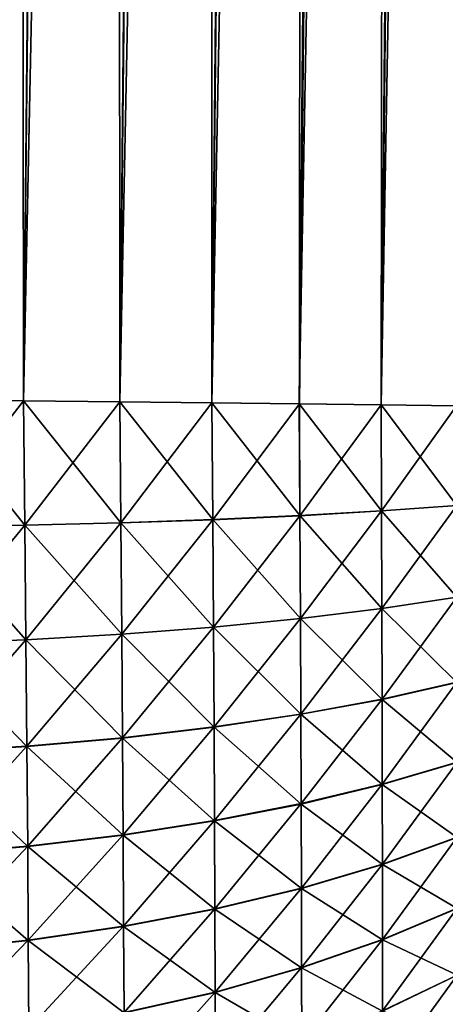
# Model space of a CAD drawing. Header units: metres. Extents: x -2 to 85, y -75 to 96.
# Tile 20 of 256: x 10.626 to 11.222, y -73.544 to -72.166. Entities that reach past the tile are written whole.
import ezdxf

# ---------------------------------------------------------------- set-up
doc = ezdxf.new("R2010")
doc.units = ezdxf.units.M
doc.layers.add('solid_20204500', color=7, linetype='CONTINUOUS')

msp = doc.modelspace()

# ---------------------------------------------------------------- linework, layer by layer
at = {"layer": 'solid_20204500'}
for points in [[(10.612831, -60.581478, -74.655998), (10.748884, -60.582779, -74.619171), (10.492402, -72.697365, -74.658577)], [(10.748884, -60.582779, -74.619171), (10.631327, -72.698952, -74.620697), (10.492402, -72.697365, -74.658577)], [(10.748884, -60.582779, -74.619171), (10.881083, -60.584042, -74.56987), (10.631327, -72.698952, -74.620697)], [(10.881083, -60.584042, -74.56987), (10.766006, -72.7005, -74.569695), (10.631327, -72.698952, -74.620697)], [(10.881083, -60.584042, -74.56987), (11.008255, -60.585262, -74.508629), (10.766006, -72.7005, -74.569695)], [(11.008255, -60.585262, -74.508629), (10.895056, -72.701988, -74.506027), (10.766006, -72.7005, -74.569695)], [(11.008255, -60.585262, -74.508629), (11.129228, -60.586426, -74.435966), (10.895056, -72.701988, -74.506027)], [(11.129228, -60.586426, -74.435966), (11.017358, -72.7034, -74.430367), (10.895056, -72.701988, -74.506027)], [(11.129228, -60.586426, -74.435966), (11.24283, -60.587521, -74.352425), (11.017358, -72.7034, -74.430367)], [(11.24283, -60.587521, -74.352425), (11.131849, -72.704727, -74.343452), (11.017358, -72.7034, -74.430367)], [(11.24283, -60.587521, -74.352425), (11.347889, -60.588539, -74.258522), (11.131849, -72.704727, -74.343452)], [(11.347889, -60.588539, -74.258522), (11.237457, -72.705956, -74.24601), (11.131849, -72.704727, -74.343452)], [(10.492402, -72.697357, 74.658516), (10.631333, -72.698944, 74.620697), (10.61971, -60.702709, 74.654747)], [(10.631333, -72.698944, 74.620697), (10.759319, -60.704044, 74.616478), (10.61971, -60.702709, 74.654747)], [(10.631333, -72.698944, 74.620697), (10.76601, -72.700493, 74.569717), (10.759319, -60.704044, 74.616478)], [(10.76601, -72.700493, 74.569717), (10.894589, -60.705341, 74.564926), (10.759319, -60.704044, 74.616478)], [(10.76601, -72.700493, 74.569717), (10.895097, -72.701981, 74.506111), (10.894589, -60.705341, 74.564926)], [(10.895097, -72.701981, 74.506111), (11.024261, -60.706589, 74.500572), (10.894589, -60.705341, 74.564926)], [(10.895097, -72.701981, 74.506111), (11.017424, -72.703392, 74.430473), (11.024261, -60.706589, 74.500572)], [(11.017424, -72.703392, 74.430473), (11.147124, -60.707771, 74.424019), (11.024261, -60.706589, 74.500572)], [(11.017424, -72.703392, 74.430473), (11.131888, -72.70472, 74.343506), (11.147124, -60.707771, 74.424019)], [(11.131888, -72.70472, 74.343506), (11.262036, -60.708885, 74.335976), (11.147124, -60.707771, 74.424019)], [(11.131888, -72.70472, 74.343506), (11.237469, -72.705948, 74.246017), (11.262036, -60.708885, 74.335976)], [(10.494656, -72.875282, 74.649612), (10.631333, -72.698944, 74.620697), (10.492402, -72.697357, 74.658516)], [(10.633216, -72.8731, -74.611755), (10.494656, -72.875122, -74.64978), (10.492402, -72.697365, -74.658577)], [(10.631327, -72.698952, -74.620697), (10.633216, -72.8731, -74.611755), (10.492402, -72.697365, -74.658577)], [(10.494656, -72.875282, 74.649612), (10.633216, -72.87326, 74.611595), (10.631333, -72.698944, 74.620697)], [(10.767516, -72.869858, -74.560745), (10.633216, -72.8731, -74.611755), (10.631327, -72.698952, -74.620697)], [(10.766006, -72.7005, -74.569695), (10.767516, -72.869858, -74.560745), (10.631327, -72.698952, -74.620697)], [(10.633216, -72.87326, 74.611595), (10.76601, -72.700493, 74.569717), (10.631333, -72.698944, 74.620697)], [(10.633216, -72.87326, 74.611595), (10.767516, -72.870018, 74.560585), (10.76601, -72.700493, 74.569717)], [(10.896206, -72.865425, -74.497169), (10.767516, -72.869858, -74.560745), (10.766006, -72.7005, -74.569695)], [(10.895056, -72.701988, -74.506027), (10.896206, -72.865425, -74.497169), (10.766006, -72.7005, -74.569695)], [(10.767516, -72.870018, 74.560585), (10.895097, -72.701981, 74.506111), (10.76601, -72.700493, 74.569717)], [(10.767516, -72.870018, 74.560585), (10.896206, -72.86557, 74.497025), (10.895097, -72.701981, 74.506111)], [(11.018166, -72.85984, -74.421722), (10.896206, -72.865425, -74.497169), (10.895056, -72.701988, -74.506027)], [(11.017358, -72.7034, -74.430367), (11.018166, -72.85984, -74.421722), (10.895056, -72.701988, -74.506027)], [(10.896206, -72.86557, 74.497025), (11.017424, -72.703392, 74.430473), (10.895097, -72.701981, 74.506111)], [(10.896206, -72.86557, 74.497025), (11.018166, -72.859978, 74.421577), (11.017424, -72.703392, 74.430473)], [(11.132335, -72.853157, -74.335121), (11.018166, -72.85984, -74.421722), (11.017358, -72.7034, -74.430367)], [(11.131849, -72.704727, -74.343452), (11.132335, -72.853157, -74.335121), (11.017358, -72.7034, -74.430367)], [(11.018166, -72.859978, 74.421577), (11.131888, -72.70472, 74.343506), (11.017424, -72.703392, 74.430473)], [(11.018166, -72.859978, 74.421577), (11.132335, -72.853294, 74.334984), (11.131888, -72.70472, 74.343506)], [(11.237652, -72.845444, -74.238098), (11.132335, -72.853157, -74.335121), (11.131849, -72.704727, -74.343452)], [(11.237457, -72.705956, -74.24601), (11.237652, -72.845444, -74.238098), (11.131849, -72.704727, -74.343452)], [(11.132335, -72.853294, 74.334984), (11.237469, -72.705948, 74.246017), (11.131888, -72.70472, 74.343506)], [(11.132335, -72.853294, 74.334984), (11.237652, -72.845573, 74.237968), (11.237469, -72.705948, 74.246017)], [(11.237652, -72.845444, -74.238098), (11.237814, -72.973831, -74.219444), (11.132335, -72.853157, -74.335121)], [(11.132335, -72.853157, -74.335121), (11.132742, -72.989792, -74.315346), (11.018166, -72.85984, -74.421722)], [(11.018166, -72.859978, 74.421577), (11.018842, -73.003868, 74.400909), (11.132335, -72.853294, 74.334984)], [(11.018842, -73.003868, 74.400909), (11.132742, -72.989799, 74.315277), (11.132335, -72.853294, 74.334984)], [(11.132335, -72.853294, 74.334984), (11.132742, -72.989799, 74.315277), (11.237652, -72.845573, 74.237968)], [(11.237814, -72.973831, -74.219444), (11.132742, -72.989792, -74.315346), (11.132335, -72.853157, -74.335121)], [(11.132742, -72.989799, 74.315277), (11.237813, -72.973839, 74.219376), (11.237652, -72.845573, 74.237968)], [(10.767516, -72.869858, -74.560745), (10.768779, -73.025833, -74.538628), (10.633216, -72.8731, -74.611755)], [(10.633216, -72.87326, 74.611595), (10.634782, -73.033539, 74.589157), (10.767516, -72.870018, 74.560585)], [(10.634782, -73.033539, 74.589157), (10.768779, -73.025848, 74.538544), (10.767516, -72.870018, 74.560585)], [(10.896206, -72.865425, -74.497169), (10.89717, -73.015907, -74.475655), (10.767516, -72.869858, -74.560745)], [(10.767516, -72.870018, 74.560585), (10.768779, -73.025848, 74.538544), (10.896206, -72.86557, 74.497025)], [(10.89717, -73.015907, -74.475655), (10.768779, -73.025833, -74.538628), (10.767516, -72.869858, -74.560745)], [(10.768779, -73.025848, 74.538544), (10.897169, -73.015923, 74.475578), (10.896206, -72.86557, 74.497025)], [(11.018166, -72.85984, -74.421722), (11.018842, -73.003853, -74.400993), (10.896206, -72.865425, -74.497169)], [(10.896206, -72.86557, 74.497025), (10.897169, -73.015923, 74.475578), (11.018166, -72.859978, 74.421577)], [(11.018842, -73.003853, -74.400993), (10.89717, -73.015907, -74.475655), (10.896206, -72.865425, -74.497169)], [(10.897169, -73.015923, 74.475578), (11.018842, -73.003868, 74.400909), (11.018166, -72.859978, 74.421577)], [(11.132742, -72.989792, -74.315346), (11.018842, -73.003853, -74.400993), (11.018166, -72.85984, -74.421722)], [(10.633216, -72.8731, -74.611755), (10.634783, -73.033524, -74.589241), (10.494656, -72.875122, -74.64978)], [(10.494656, -72.875282, 74.649612), (10.496523, -73.038925, 74.626976), (10.633216, -72.87326, 74.611595)], [(10.634783, -73.033524, -74.589241), (10.496524, -73.03891, -74.62706), (10.494656, -72.875122, -74.64978)], [(10.496523, -73.038925, 74.626976), (10.634782, -73.033539, 74.589157), (10.633216, -72.87326, 74.611595)], [(10.768779, -73.025833, -74.538628), (10.634783, -73.033524, -74.589241), (10.633216, -72.8731, -74.611755)], [(11.237814, -72.973831, -74.219444), (11.237949, -73.093269, -74.192017), (11.132742, -72.989792, -74.315346)], [(11.132742, -72.989799, 74.315277), (11.133082, -73.116577, 74.286369), (11.237813, -72.973839, 74.219376)], [(11.133082, -73.116577, 74.286369), (11.237949, -73.092957, 74.192162), (11.237813, -72.973839, 74.219376)], [(11.132742, -72.989792, -74.315346), (11.133083, -73.116905, -74.286217), (11.018842, -73.003853, -74.400993)], [(11.018842, -73.003868, 74.400909), (11.019409, -73.137512, 74.370537), (11.132742, -72.989799, 74.315277)], [(11.019409, -73.137512, 74.370537), (11.133082, -73.116577, 74.286369), (11.132742, -72.989799, 74.315277)], [(11.237949, -73.093269, -74.192017), (11.133083, -73.116905, -74.286217), (11.132742, -72.989792, -74.315346)], [(10.897169, -73.015923, 74.475578), (10.897977, -73.155586, 74.443954), (11.018842, -73.003868, 74.400909)], [(11.018842, -73.003853, -74.400993), (11.01941, -73.137863, -74.370377), (10.89717, -73.015907, -74.475655)], [(10.897977, -73.155586, 74.443954), (11.019409, -73.137512, 74.370537), (11.018842, -73.003868, 74.400909)], [(11.133083, -73.116905, -74.286217), (11.01941, -73.137863, -74.370377), (11.018842, -73.003853, -74.400993)], [(10.89717, -73.015907, -74.475655), (10.897979, -73.155952, -74.443787), (10.768779, -73.025833, -74.538628)], [(10.768779, -73.025848, 74.538544), (10.769837, -73.170624, 74.505928), (10.897169, -73.015923, 74.475578)], [(10.769837, -73.170624, 74.505928), (10.897977, -73.155586, 74.443954), (10.897169, -73.015923, 74.475578)], [(11.01941, -73.137863, -74.370377), (10.897979, -73.155952, -74.443787), (10.89717, -73.015907, -74.475655)], [(10.496523, -73.038925, 74.626976), (10.498089, -73.191025, 74.59314), (10.634782, -73.033539, 74.589157)], [(10.634783, -73.033524, -74.589241), (10.636099, -73.182861, -74.555618), (10.496524, -73.03891, -74.62706)], [(10.498089, -73.191025, 74.59314), (10.636096, -73.182472, 74.555801), (10.634782, -73.033539, 74.589157)], [(10.634782, -73.033539, 74.589157), (10.636096, -73.182472, 74.555801), (10.768779, -73.025848, 74.538544)], [(10.768779, -73.025833, -74.538628), (10.769839, -73.171005, -74.505753), (10.634783, -73.033524, -74.589241)], [(10.769839, -73.171005, -74.505753), (10.636099, -73.182861, -74.555618), (10.634783, -73.033524, -74.589241)], [(10.636096, -73.182472, 74.555801), (10.769837, -73.170624, 74.505928), (10.768779, -73.025848, 74.538544)], [(10.897979, -73.155952, -74.443787), (10.769839, -73.171005, -74.505753), (10.768779, -73.025833, -74.538628)], [(10.636099, -73.182861, -74.555618), (10.498092, -73.191422, -74.592957), (10.496524, -73.03891, -74.62706)], [(11.133082, -73.116577, 74.286369), (11.133368, -73.235435, 74.249481), (11.237949, -73.092957, 74.192162)], [(11.237949, -73.093269, -74.192017), (11.238063, -73.205109, -74.157089), (11.133083, -73.116905, -74.286217)], [(11.133368, -73.235435, 74.249481), (11.238063, -73.204628, 74.157455), (11.237949, -73.092957, 74.192162)], [(11.019409, -73.137512, 74.370537), (11.019884, -73.262817, 74.331726), (11.133082, -73.116577, 74.286369)], [(11.133083, -73.116905, -74.286217), (11.133369, -73.235954, -74.249092), (11.01941, -73.137863, -74.370377)], [(11.019884, -73.262817, 74.331726), (11.133368, -73.235435, 74.249481), (11.133082, -73.116577, 74.286369)], [(11.238063, -73.205109, -74.157089), (11.133369, -73.235954, -74.249092), (11.133083, -73.116905, -74.286217)], [(10.897977, -73.155586, 74.443954), (10.898655, -73.286552, 74.403503), (11.019409, -73.137512, 74.370537)], [(11.01941, -73.137863, -74.370377), (11.019885, -73.263367, -74.331314), (10.897979, -73.155952, -74.443787)], [(10.898655, -73.286552, 74.403503), (11.019884, -73.262817, 74.331726), (11.019409, -73.137512, 74.370537)], [(11.133369, -73.235954, -74.249092), (11.019885, -73.263367, -74.331314), (11.01941, -73.137863, -74.370377)], [(10.769837, -73.170624, 74.505928), (10.770725, -73.306404, 74.464127), (10.897977, -73.155586, 74.443954)], [(10.897979, -73.155952, -74.443787), (10.898656, -73.287125, -74.403076), (10.769839, -73.171005, -74.505753)], [(10.770725, -73.306404, 74.464127), (10.898655, -73.286552, 74.403503), (10.897977, -73.155586, 74.443954)], [(11.019885, -73.263367, -74.331314), (10.898656, -73.287125, -74.403076), (10.897979, -73.155952, -74.443787)], [(10.636096, -73.182472, 74.555801), (10.637197, -73.322174, 74.512955), (10.769837, -73.170624, 74.505928)], [(10.769839, -73.171005, -74.505753), (10.770726, -73.306999, -74.463684), (10.636099, -73.182861, -74.555618)], [(10.637197, -73.322174, 74.512955), (10.770725, -73.306404, 74.464127), (10.769837, -73.170624, 74.505928)], [(10.898656, -73.287125, -74.403076), (10.770726, -73.306999, -74.463684), (10.769839, -73.171005, -74.505753)], [(10.498089, -73.191025, 74.59314), (10.499403, -73.333717, 74.549576), (10.636096, -73.182472, 74.555801)], [(10.636099, -73.182861, -74.555618), (10.637199, -73.322784, -74.512497), (10.498092, -73.191422, -74.592957)], [(10.499403, -73.333717, 74.549576), (10.637197, -73.322174, 74.512955), (10.636096, -73.182472, 74.555801)], [(10.770726, -73.306999, -74.463684), (10.637199, -73.322784, -74.512497), (10.636099, -73.182861, -74.555618)], [(10.637199, -73.322784, -74.512497), (10.499405, -73.334335, -74.54911), (10.498092, -73.191422, -74.592957)], [(11.133368, -73.235435, 74.249481), (11.133607, -73.347496, 74.205414), (11.238063, -73.204628, 74.157455)], [(11.238063, -73.205109, -74.157089), (11.238157, -73.310326, -74.115608), (11.133369, -73.235954, -74.249092)], [(11.133607, -73.347496, 74.205414), (11.238157, -73.309906, 74.116005), (11.238063, -73.204628, 74.157455)], [(11.019884, -73.262817, 74.331726), (11.020279, -73.380966, 74.285332), (11.133368, -73.235435, 74.249481)], [(11.133369, -73.235954, -74.249092), (11.133607, -73.347939, -74.204987), (11.019885, -73.263367, -74.331314)], [(11.020279, -73.380966, 74.285332), (11.133607, -73.347496, 74.205414), (11.133368, -73.235435, 74.249481)], [(11.238157, -73.310326, -74.115608), (11.133607, -73.347939, -74.204987), (11.133369, -73.235954, -74.249092)], [(10.898655, -73.286552, 74.403503), (10.899217, -73.410042, 74.355103), (11.019884, -73.262817, 74.331726)], [(11.019885, -73.263367, -74.331314), (11.020279, -73.381432, -74.284882), (10.898656, -73.287125, -74.403076)], [(10.899217, -73.410042, 74.355103), (11.020279, -73.380966, 74.285332), (11.019884, -73.262817, 74.331726)], [(11.133607, -73.347939, -74.204987), (11.020279, -73.381432, -74.284882), (11.019885, -73.263367, -74.331314)], [(10.770725, -73.306404, 74.464127), (10.771461, -73.434448, 74.414055), (10.898655, -73.286552, 74.403503)], [(10.898656, -73.287125, -74.403076), (10.899218, -73.41053, -74.35463), (10.770726, -73.306999, -74.463684)], [(10.771461, -73.434448, 74.414055), (10.899217, -73.410042, 74.355103), (10.898655, -73.286552, 74.403503)], [(11.020279, -73.381432, -74.284882), (10.899218, -73.41053, -74.35463), (10.898656, -73.287125, -74.403076)], [(10.637197, -73.322174, 74.512955), (10.638112, -73.453926, 74.461578), (10.770725, -73.306404, 74.464127)], [(10.770726, -73.306999, -74.463684), (10.771462, -73.434959, -74.413567), (10.637199, -73.322784, -74.512497)], [(10.638112, -73.453926, 74.461578), (10.771461, -73.434448, 74.414055), (10.770725, -73.306404, 74.464127)], [(10.899218, -73.41053, -74.35463), (10.771462, -73.434959, -74.413567), (10.770726, -73.306999, -74.463684)], [(11.133607, -73.347496, 74.205414), (11.1338, -73.453125, 74.154892), (11.238157, -73.309906, 74.116005)], [(11.238157, -73.310326, -74.115608), (11.238235, -73.409515, -74.068184), (11.133607, -73.347939, -74.204987)], [(11.1338, -73.453125, 74.154892), (11.238235, -73.409142, 74.068512), (11.238157, -73.309906, 74.116005)], [(10.499403, -73.333717, 74.549576), (10.500493, -73.4683, 74.497261), (10.637197, -73.322174, 74.512955)], [(10.637199, -73.322784, -74.512497), (10.638112, -73.454445, -74.461075), (10.499405, -73.334335, -74.54911)], [(10.500493, -73.4683, 74.497261), (10.638112, -73.453926, 74.461578), (10.637197, -73.322174, 74.512955)], [(10.771462, -73.434959, -74.413567), (10.638112, -73.454445, -74.461075), (10.637199, -73.322784, -74.512497)], [(10.638112, -73.454445, -74.461075), (10.500494, -73.468842, -74.49675), (10.499405, -73.334335, -74.54911)], [(11.020279, -73.380966, 74.285332), (11.020599, -73.49234, 74.232117), (11.133607, -73.347496, 74.205414)], [(11.133607, -73.347939, -74.204987), (11.1338, -73.453522, -74.154541), (11.020279, -73.381432, -74.284882)], [(11.020599, -73.49234, 74.232117), (11.1338, -73.453125, 74.154892), (11.133607, -73.347496, 74.205414)], [(11.238235, -73.409515, -74.068184), (11.1338, -73.453522, -74.154541), (11.133607, -73.347939, -74.204987)], [(10.899217, -73.410042, 74.355103), (10.899673, -73.526459, 74.299553), (11.020279, -73.380966, 74.285332)], [(11.020279, -73.381432, -74.284882), (11.020599, -73.49276, -74.231758), (10.899218, -73.41053, -74.35463)], [(10.899673, -73.526459, 74.299553), (11.020599, -73.49234, 74.232117), (11.020279, -73.380966, 74.285332)], [(11.1338, -73.453522, -74.154541), (11.020599, -73.49276, -74.231758), (11.020279, -73.381432, -74.284882)], [(10.771461, -73.434448, 74.414055), (10.772059, -73.555161, 74.356552), (10.899217, -73.410042, 74.355103)], [(10.772059, -73.555161, 74.356552), (10.899673, -73.526459, 74.299553), (10.899217, -73.410042, 74.355103)], [(11.1338, -73.453125, 74.154892), (11.13395, -73.552658, 74.098457), (11.238235, -73.409142, 74.068512)], [(11.238235, -73.409515, -74.068184), (11.238295, -73.503021, -74.015152), (11.1338, -73.453522, -74.154541)], [(11.13395, -73.552658, 74.098457), (11.238295, -73.502647, 74.015465), (11.238235, -73.409142, 74.068512)], [(10.899218, -73.41053, -74.35463), (10.899673, -73.526901, -74.299171), (10.771462, -73.434959, -74.413567)], [(11.020599, -73.49276, -74.231758), (10.899673, -73.526901, -74.299171), (10.899218, -73.41053, -74.35463)], [(10.638112, -73.453926, 74.461578), (10.638854, -73.57814, 74.402527), (10.771461, -73.434448, 74.414055)], [(10.771462, -73.434959, -74.413567), (10.77206, -73.555618, -74.356163), (10.638112, -73.454445, -74.461075)], [(10.638854, -73.57814, 74.402527), (10.772059, -73.555161, 74.356552), (10.771461, -73.434448, 74.414055)], [(10.899673, -73.526901, -74.299171), (10.77206, -73.555618, -74.356163), (10.771462, -73.434959, -74.413567)], [(10.500493, -73.4683, 74.497261), (10.501378, -73.5952, 74.437073), (10.638112, -73.453926, 74.461578)], [(10.638112, -73.454445, -74.461075), (10.638855, -73.578613, -74.402122), (10.500494, -73.468842, -74.49675)], [(10.501378, -73.5952, 74.437073), (10.638854, -73.57814, 74.402527), (10.638112, -73.453926, 74.461578)], [(10.77206, -73.555618, -74.356163), (10.638855, -73.578613, -74.402122), (10.638112, -73.454445, -74.461075)], [(11.020599, -73.49234, 74.232117), (11.02085, -73.597282, 74.172661), (11.1338, -73.453125, 74.154892)], [(11.1338, -73.453522, -74.154541), (11.13395, -73.553055, -74.098122), (11.020599, -73.49276, -74.231758)], [(11.02085, -73.597282, 74.172661), (11.13395, -73.552658, 74.098457), (11.1338, -73.453125, 74.154892)], [(11.238295, -73.503021, -74.015152), (11.13395, -73.553055, -74.098122), (11.1338, -73.453522, -74.154541)], [(10.638855, -73.578613, -74.402122), (10.501379, -73.595688, -74.436661), (10.500494, -73.468842, -74.49675)], [(10.899673, -73.526459, 74.299553), (10.90003, -73.636162, 74.237465), (11.020599, -73.49234, 74.232117)], [(11.020599, -73.49276, -74.231758), (11.02085, -73.597702, -74.17231), (10.899673, -73.526901, -74.299171)], [(10.90003, -73.636162, 74.237465), (11.02085, -73.597282, 74.172661), (11.020599, -73.49234, 74.232117)], [(11.13395, -73.553055, -74.098122), (11.02085, -73.597702, -74.17231), (11.020599, -73.49276, -74.231758)], [(11.13395, -73.552658, 74.098457), (11.134062, -73.646446, 74.036491), (11.238295, -73.502647, 74.015465)], [(11.238295, -73.503021, -74.015152), (11.238338, -73.591148, -73.956802), (11.13395, -73.553055, -74.098122)], [(11.134062, -73.646446, 74.036491), (11.238338, -73.590759, 73.95723), (11.238295, -73.502647, 74.015465)], [(10.772059, -73.555161, 74.356552), (10.772527, -73.668915, 74.292252), (10.899673, -73.526459, 74.299553)], [(10.899673, -73.526901, -74.299171), (10.90003, -73.636597, -74.237099), (10.77206, -73.555618, -74.356163)], [(10.772527, -73.668915, 74.292252), (10.90003, -73.636162, 74.237465), (10.899673, -73.526459, 74.299553)], [(11.02085, -73.597702, -74.17231), (10.90003, -73.636597, -74.237099), (10.899673, -73.526901, -74.299171)]]:
    msp.add_3dface(points, dxfattribs=at)

doc.saveas('drawing.dxf')
